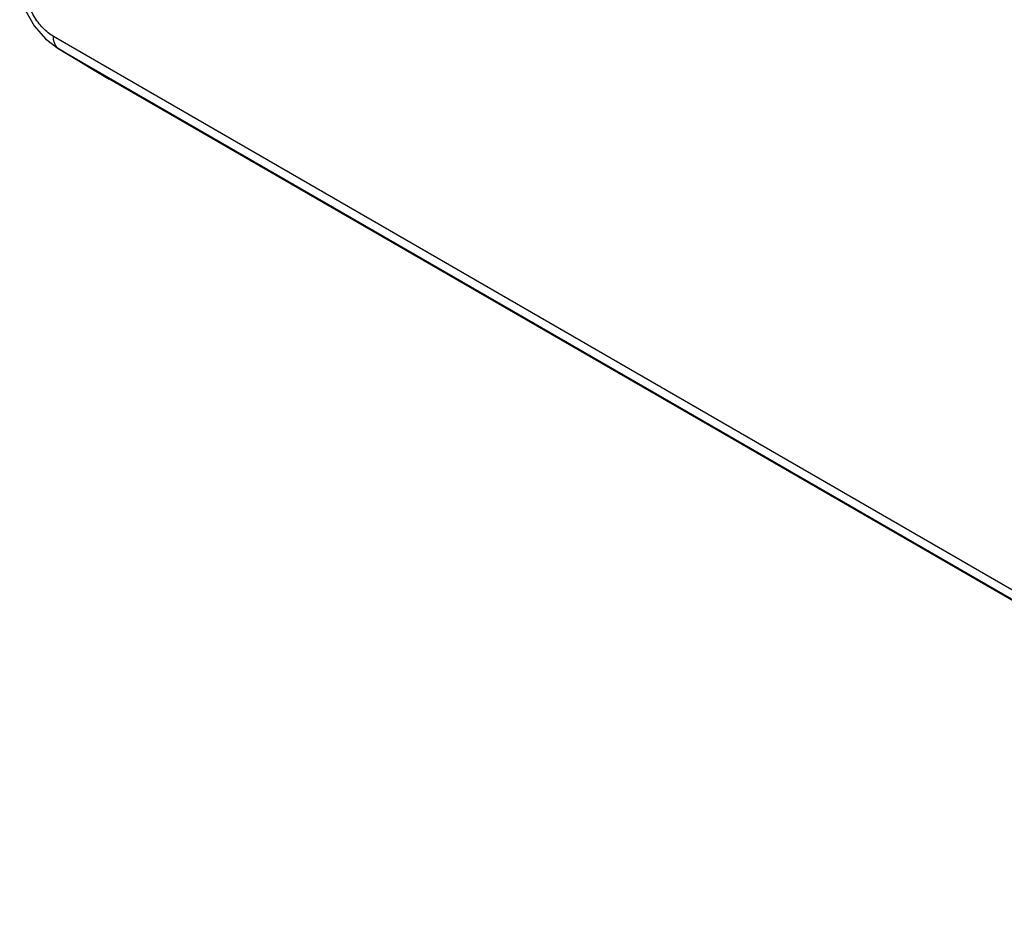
# Model space of a CAD drawing. Header units: inches. Extents: x 0 to 22, y 0 to 17.
# Tile 14 of 26: x 17.7 to 19.1, y 11.1 to 12.4. Entities that reach past the tile are written whole.
import ezdxf

# ---------------------------------------------------------------- set-up
doc = ezdxf.new("R2010")
doc.units = ezdxf.units.IN
doc.header["$LTSCALE"] = 1.21
doc.header["$MEASUREMENT"] = 0
doc.layers.get('0').update_dxf_attribs({"linetype": 'CONTINUOUS'})

msp = doc.modelspace()

# ---------------------------------------------------------------- linework, layer by layer
at = {"color": 7, "linetype": 'CONTINUOUS'}
for p, q in [((17.7518, 12.4101), (17.77, 12.3962)), ((19.9268, 11.1644), (17.7631, 12.4137)), ((17.7713, 12.3954), (17.77, 12.3962)), ((17.77, 12.3962), (17.8433, 12.3523)), ((19.9349, 11.1462), (17.7713, 12.3954)), ((17.8475, 12.3499), (17.7713, 12.3954)), ((17.8433, 12.3523), (17.8432, 12.3524)), ((17.8475, 12.3499), (17.8433, 12.3523)), ((20.0111, 11.1006), (17.8475, 12.3499))]:
    msp.add_line(p, q, dxfattribs=at)
msp.add_lwpolyline([(17.7145, 12.4747), (17.7227, 12.4511), (17.7354, 12.4291), (17.7518, 12.4101)], dxfattribs=at)
for points, knots in [([(17.7631, 12.4137), (17.7604, 12.4152), (17.755, 12.419), (17.7476, 12.4259), (17.7407, 12.4341), (17.7347, 12.4433), (17.7298, 12.4531), (17.7261, 12.4631), (17.7238, 12.473), (17.7233, 12.4795), (17.7233, 12.4827)], [0, 0, 0, 0, 0.11403, 0.237178, 0.366884, 0.50004, 0.633186, 0.762866, 0.88599, 1, 1, 1, 1]), ([(17.7641, 12.4058), (17.7639, 12.4064), (17.7633, 12.409), (17.7631, 12.4117), (17.7631, 12.4137)], [0, 0, 0, 0, 0.237223, 1, 1, 1, 1]), ([(17.7669, 12.3996), (17.7666, 12.4001), (17.7654, 12.402), (17.7645, 12.4042), (17.7641, 12.4058)], [0, 0, 0, 0, 0.237327, 1, 1, 1, 1]), ([(17.7713, 12.3954), (17.7704, 12.396), (17.7688, 12.3972), (17.7675, 12.3988), (17.7669, 12.3996)], [0, 0, 0, 0, 0.489841, 1, 1, 1, 1])]:
    msp.add_open_spline(points, degree=3, knots=knots, dxfattribs=at)

doc.saveas('drawing.dxf')
